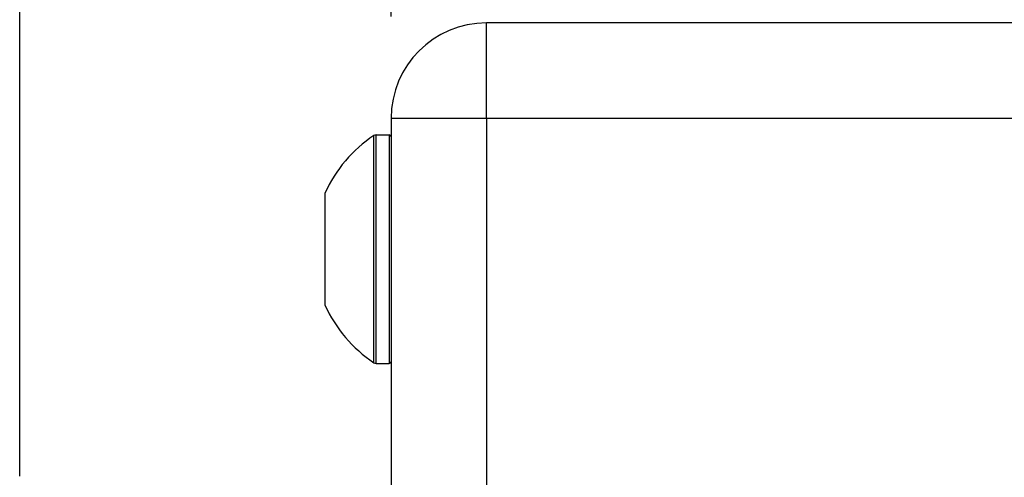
# Model space of a CAD drawing. Header units: inches. Extents: x 2.2 to 24.2, y 1.1 to 18.1.
# Tile 10 of 106: x 10.05 to 10.533, y 8.827 to 9.052. Entities that reach past the tile are written whole.
import ezdxf

# ---------------------------------------------------------------- set-up
doc = ezdxf.new("R2010")
doc.units = ezdxf.units.IN
doc.header["$MEASUREMENT"] = 0
doc.layers.add('1', color=7, linetype='Continuous')
doc.styles.add('CONVERTER_11', font='txt.shx', dxfattribs={"width": 0.9})
doc.dimstyles.new('ME10_DIM_10', dxfattribs={"dimtxt": 0.275591, "dimasz": 0.275591, "dimexe": 0.159843, "dimexo": 0.1, "dimgap": 0.2, "dimtad": 0, "dimtih": 1, "dimtoh": 1, "dimzin": 4, "dimdsep": 46, "dimtxsty": 'CONVERTER_11', "dimsah": 1, "dimcen": 0.09, "dimclrd": 140, "dimclre": 140, "dimclrt": 4, "dimadec": 0, "dimazin": 0, "dimtfac": 1, "dimtdec": 4, "dimtix": 1, "dimtofl": 0, "dimtmove": 0, "dimatfit": 0, "dimfxl": 1, "dimtolj": 1, "dimtzin": 0, "dimarcsym": 0})

# ---------------------------------------------------------------- blocks, each defined once
blk = doc.blocks.new('B250_front_panel__1', base_point=(20.09929, 16.53928))
at = {"color": 124, "linetype": 'Continuous'}
for p, q in [((20.55804, 18.00673), (20.55804, 18.10048)), ((20.55804, 18.00673), (20.46429, 18.00673)), ((30.87054, 18.00673), (20.55804, 18.00673)), ((20.55804, 18.00673), (20.55804, 16.67223)), ((20.44738, 17.87828), (20.44738, 17.98983)), ((20.44956, 17.76607), (20.44956, 17.99048)), ((20.46232, 17.99048), (20.46232, 17.87828)), ((20.44738, 17.76673), (20.44738, 17.87828)), ((20.46232, 17.87828), (20.46232, 17.76607))]:
    blk.add_line(p, q, dxfattribs=at)
at = {"color": 7, "linetype": 'Continuous'}
for p, q in [((30.40566, 18.10048), (20.55804, 18.10048)), ((20.46429, 18.00673), (20.46429, 17.98851)), ((20.44956, 17.99048), (20.46232, 17.99048)), ((20.46429, 17.98851), (20.46429, 17.76804)), ((20.39933, 17.93325), (20.39933, 17.8233)), ((20.46429, 17.76804), (20.46429, 17.23791)), ((20.44956, 17.76607), (20.46232, 17.76607))]:
    blk.add_line(p, q, dxfattribs=at)
for centre, radius, start, end in [((20.55804, 18.00673), 0.09375, 90, 180), ((20.52138, 17.87828), 0.13386, 123.55731, 155.75037), ((20.44956, 17.98654), 0.00394, 90, 123.55731), ((20.46232, 17.98851), 0.00197, 0, 90), ((20.52138, 17.87828), 0.13386, 204.24963, 236.44269), ((20.46232, 17.76804), 0.00197, 270, 0), ((20.44956, 17.77001), 0.00394, 236.44269, 270)]:
    blk.add_arc(centre, radius, start, end, dxfattribs=at)
blk = doc.blocks.new('cu_usrp-twinrx__2', base_point=(20.09929, 16.53928))
blk.add_blockref('B250_front_panel__1', (20.09929, 16.53928))
blk = doc.blocks.new('*D17')
at = {"layer": '1', "color": 140, "linetype": 'Continuous'}
for p, q in [((20.09929, 17.65539), (20.09929, 19.27677)), ((20.46429, 18.10673), (20.46429, 19.27677)), ((20.09929, 19.11693), (19.30635, 19.11693)), ((21.01547, 19.11693), (20.46429, 19.11693))]:
    blk.add_line(p, q, dxfattribs=at)
at = {"layer": '1', "color": 140}
for points in [[(19.8237, 19.08065), (19.8237, 19.15321), (20.09929, 19.11693)], [(20.73988, 19.15321), (20.73988, 19.08065), (20.46429, 19.11693)]]:
    blk.add_solid(points, dxfattribs=at)
at = {"layer": '1', "color": 4, "insert": (18.15143, 18.97913), "char_height": 0.2755906, "attachment_point": 7, "rotation": 0.00014, "line_spacing_factor": 0.60024, "style": 'CONVERTER_11'}
blk.add_mtext('\\C4;4X\\C4;.36', dxfattribs=at)
blk = doc.blocks.new('FRONT1', base_point=(25.71429, 17.35984))
blk.add_blockref('cu_usrp-twinrx__2', (20.09929, 16.53928))
at = {"layer": '1'}
dim = blk.add_linear_dim(base=(20.4642888, 19.11693), p1=(20.0992892, 17.5553939), p2=(20.4642888, 18.0067319), dimstyle='ME10_DIM_10', override={"dimpost": '4X<>'}, dxfattribs=at)
dim.commit()
dim.dimension.update_dxf_attribs({"geometry": '*D17', "text_midpoint": (18.5654999, 19.11693), "text_rotation": 0.0001389})

msp = doc.modelspace()

# ---------------------------------------------------------------- block references
at = {"xscale": 0.5, "yscale": 0.5, "zscale": 0.5}
msp.add_blockref('FRONT1', (12.85714, 8.67992), dxfattribs=at)

doc.saveas('drawing.dxf')
